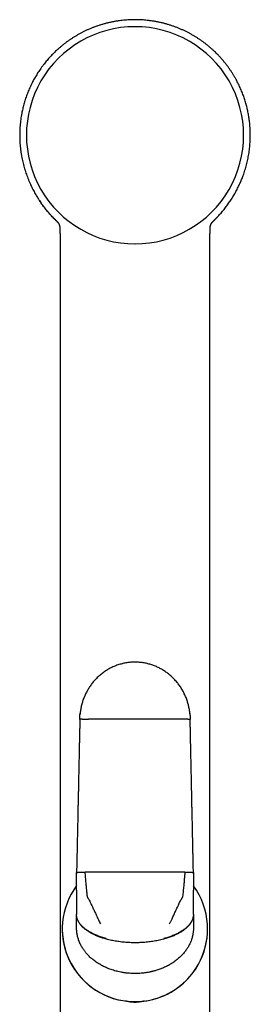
# Model space of a CAD drawing. Header units: millimetres. Extents: x 8 to 813, y 12 to 788.
# Tile 28 of 32: x 464 to 500, y 636 to 788. Entities that reach past the tile are written whole.
import ezdxf

# ---------------------------------------------------------------- set-up
doc = ezdxf.new("R2010")
doc.units = ezdxf.units.MM

msp = doc.modelspace()

# ---------------------------------------------------------------- linework, layer by layer
at = {"color": 7, "linetype": 'Continuous', "lineweight": 30}
for p, q in [((494.12, 757.1), (494.16, 757.14)), ((470.47, 756.21), (470.47, 756.18)), ((493.67, 756.23), (493.67, 756.24)), ((493.67, 756.18), (493.67, 756.2)), ((470.52, 752.87), (470.52, 752.87)), ((493.62, 752.87), (493.62, 752.87)), ((473.07, 654.03), (473.07, 656.77)), ((491.07, 656.77), (491.07, 654.03)), ((473.07, 654.03), (473.07, 653.78)), ((491.07, 653.78), (491.07, 654.03)), ((473.07, 653.78), (473.07, 652.29)), ((491.07, 652.29), (491.07, 653.78)), ((473.07, 652.29), (473.07, 651.45)), ((473.07, 651.45), (473.07, 650.32)), ((491.07, 651.45), (491.07, 652.29)), ((491.07, 650.32), (491.07, 651.45)), ((473.07, 650.32), (473.07, 650.28)), ((473.07, 649.43), (473.07, 650.28)), ((473.07, 648.2), (473.07, 649.43)), ((491.07, 650.28), (491.07, 650.32)), ((491.07, 650.28), (491.07, 649.43)), ((491.07, 649.43), (491.07, 648.2)), ((470.86, 648.06), (470.86, 648.06)), ((473.07, 648.19), (473.07, 648.2)), ((473.07, 648.19), (473.07, 648.19)), ((491.07, 648.2), (491.07, 648.19)), ((491.07, 648.19), (491.07, 648.19)), ((493.26, 648.06), (493.26, 648.06))]:
    msp.add_line(p, q, dxfattribs=at)
at = {"color": 7, "linetype": 'Continuous', "lineweight": 30, "flags": 128}
for points in [[(482.07, 656.82), (481.68, 656.82), (481.29, 656.82), (480.91, 656.82), (480.52, 656.82), (480.13, 656.82), (479.75, 656.82), (479.36, 656.82), (478.97, 656.82), (478.59, 656.82), (478.2, 656.82), (477.82, 656.82), (477.43, 656.82), (477.05, 656.81), (476.67, 656.81), (476.29, 656.81), (475.9, 656.81), (475.52, 656.81), (475.14, 656.81), (474.76, 656.81), (474.39, 656.8)], [(489.75, 656.8), (489.38, 656.81), (489, 656.81), (488.62, 656.81), (488.23, 656.81), (487.85, 656.81), (487.47, 656.81), (487.09, 656.81), (486.7, 656.82), (486.32, 656.82), (485.94, 656.82), (485.55, 656.82), (485.16, 656.82), (484.78, 656.82), (484.39, 656.82), (484.01, 656.82), (483.62, 656.82), (483.23, 656.82), (482.84, 656.82), (482.46, 656.82), (482.07, 656.82)]]:
    msp.add_lwpolyline(points, dxfattribs=at)
at = {"color": 7, "linetype": 'Continuous', "lineweight": 30}
for centre, radius, start, end in [((482.07, 770.34), 16.73, 89.997, 270.003), ((482.07, 770.34), 16.73, 269.997, 90.003), ((482.06, 648.06), 11.2, 143.3565, 331.0516), ((482.06, 648.06), 11.2, 331.0516, 36.4111), ((482.06, 648.06), 11.2, 180, 331.0516), ((482.06, 648.06), 11.2, 331.0516, 360)]:
    msp.add_arc(centre, radius, start, end, dxfattribs=at)
for points, knots in [([(482.07, 788.15), (481.92, 788.15), (481.63, 788.14), (481.19, 788.13), (480.76, 788.1), (480.33, 788.06), (479.9, 788.01), (479.45, 787.95), (478.98, 787.88), (478.49, 787.78), (478.01, 787.68), (477.53, 787.56), (477.06, 787.43), (476.59, 787.29), (476.13, 787.13), (475.68, 786.97), (475.25, 786.79), (474.82, 786.61), (474.41, 786.42), (474, 786.22), (473.61, 786.01), (473.22, 785.79), (472.83, 785.57), (472.46, 785.33), (472.1, 785.09), (471.74, 784.85), (471.4, 784.6), (471.07, 784.34), (470.75, 784.09), (470.44, 783.82), (470.13, 783.55), (469.84, 783.28), (469.55, 783), (469.28, 782.72), (469.01, 782.44), (468.76, 782.16), (468.51, 781.88), (468.28, 781.59), (468.04, 781.29), (467.8, 780.98), (467.57, 780.65), (467.34, 780.33), (467.12, 780), (466.92, 779.68), (466.73, 779.35), (466.54, 779.04), (466.37, 778.72), (466.2, 778.38), (466.03, 778.03), (465.86, 777.66), (465.7, 777.3), (465.55, 776.94), (465.41, 776.58), (465.28, 776.22), (465.16, 775.85), (465.04, 775.48), (464.94, 775.11), (464.85, 774.75), (464.76, 774.4), (464.69, 774.06), (464.61, 773.68), (464.53, 773.25), (464.46, 772.79), (464.41, 772.31), (464.36, 771.83), (464.33, 771.35), (464.31, 770.85), (464.3, 770.35), (464.31, 769.85), (464.33, 769.34), (464.36, 768.84), (464.41, 768.34), (464.48, 767.83), (464.55, 767.35), (464.63, 766.89), (464.72, 766.46), (464.82, 766.03), (464.94, 765.6), (465.06, 765.16), (465.19, 764.74), (465.33, 764.32), (465.48, 763.92), (465.64, 763.52), (465.81, 763.11), (465.98, 762.73), (466.15, 762.36), (466.33, 762.01), (466.51, 761.66), (466.69, 761.34), (466.87, 761.04), (467.03, 760.78), (467.19, 760.52), (467.36, 760.27), (467.52, 760.02), (467.68, 759.79), (467.84, 759.57), (468, 759.36), (468.15, 759.16), (468.3, 758.97), (468.46, 758.78), (468.61, 758.6), (468.76, 758.42), (468.91, 758.25), (469.05, 758.1), (469.18, 757.95), (469.3, 757.82), (469.42, 757.71), (469.51, 757.6), (469.6, 757.52), (469.68, 757.44), (469.74, 757.37), (469.79, 757.33), (469.82, 757.3), (469.85, 757.27), (469.88, 757.24), (469.91, 757.21), (469.93, 757.19), (469.95, 757.16), (469.97, 757.15), (469.97, 757.14)], [0, 0, 0, 0, 0.010284, 0.020523, 0.030713, 0.04085, 0.050932, 0.060955, 0.072687, 0.084328, 0.095873, 0.107318, 0.118864, 0.130299, 0.141619, 0.152822, 0.163903, 0.174659, 0.185294, 0.195816, 0.20623, 0.216731, 0.227135, 0.237448, 0.247674, 0.257809, 0.267666, 0.277418, 0.287057, 0.296577, 0.30614, 0.315566, 0.324863, 0.334057, 0.34315, 0.351979, 0.360706, 0.369331, 0.377851, 0.387439, 0.396888, 0.406196, 0.415363, 0.424387, 0.433109, 0.441691, 0.450133, 0.458433, 0.468129, 0.477624, 0.486929, 0.496055, 0.504999, 0.51376, 0.523109, 0.532236, 0.541142, 0.549825, 0.558283, 0.566516, 0.574528, 0.585506, 0.59657, 0.607717, 0.618945, 0.630457, 0.642051, 0.653731, 0.665501, 0.67736, 0.689097, 0.700922, 0.712836, 0.724841, 0.735098, 0.745421, 0.755812, 0.766269, 0.776796, 0.787391, 0.797445, 0.807545, 0.817687, 0.827873, 0.838105, 0.847262, 0.85646, 0.8657, 0.874986, 0.882314, 0.88967, 0.896894, 0.903881, 0.910768, 0.917409, 0.923805, 0.929955, 0.93586, 0.941519, 0.946931, 0.952783, 0.958314, 0.963519, 0.968398, 0.972951, 0.977176, 0.981075, 0.984218, 0.987111, 0.989754, 0.992147, 0.993249, 0.994289, 0.995267, 0.996188, 0.997099, 0.998045, 0.999062, 1, 1, 1, 1]), ([(494.17, 757.14), (494.17, 757.14), (494.18, 757.15), (494.18, 757.16), (494.19, 757.17), (494.19, 757.17), (494.2, 757.18), (494.21, 757.19), (494.23, 757.2), (494.25, 757.23), (494.29, 757.26), (494.33, 757.3), (494.38, 757.35), (494.43, 757.4), (494.49, 757.46), (494.56, 757.53), (494.63, 757.6), (494.71, 757.68), (494.83, 757.81), (495, 757.99), (495.22, 758.24), (495.45, 758.5), (495.68, 758.77), (495.9, 759.05), (496.12, 759.34), (496.34, 759.63), (496.55, 759.92), (496.74, 760.21), (496.94, 760.51), (497.15, 760.84), (497.35, 761.17), (497.54, 761.51), (497.72, 761.84), (497.88, 762.16), (498.04, 762.48), (498.18, 762.78), (498.31, 763.07), (498.44, 763.37), (498.56, 763.67), (498.69, 764), (498.82, 764.36), (498.95, 764.76), (499.08, 765.17), (499.2, 765.58), (499.3, 765.99), (499.4, 766.4), (499.49, 766.82), (499.57, 767.24), (499.64, 767.67), (499.7, 768.11), (499.75, 768.56), (499.79, 769), (499.82, 769.46), (499.83, 769.91), (499.84, 770.36), (499.83, 770.81), (499.82, 771.27), (499.79, 771.69), (499.76, 772.06), (499.72, 772.4), (499.68, 772.74), (499.63, 773.08), (499.58, 773.41), (499.51, 773.76), (499.45, 774.09), (499.37, 774.42), (499.29, 774.75), (499.2, 775.09), (499.11, 775.43), (499, 775.78), (498.89, 776.13), (498.77, 776.47), (498.64, 776.82), (498.5, 777.16), (498.35, 777.52), (498.19, 777.87), (498.02, 778.23), (497.83, 778.59), (497.64, 778.96), (497.42, 779.34), (497.19, 779.72), (496.95, 780.11), (496.69, 780.49), (496.41, 780.88), (496.13, 781.26), (495.83, 781.63), (495.53, 781.99), (495.21, 782.35), (494.9, 782.69), (494.6, 782.99), (494.32, 783.26), (494.03, 783.53), (493.72, 783.8), (493.41, 784.07), (493.08, 784.33), (492.74, 784.59), (492.4, 784.85), (492.04, 785.1), (491.68, 785.33), (491.31, 785.56), (490.93, 785.79), (490.54, 786), (490.14, 786.21), (489.73, 786.42), (489.31, 786.61), (488.88, 786.8), (488.44, 786.97), (487.99, 787.14), (487.54, 787.29), (487.08, 787.43), (486.61, 787.56), (486.13, 787.68), (485.64, 787.79), (485.14, 787.88), (484.63, 787.96), (484.16, 788.02), (483.72, 788.07), (483.31, 788.11), (482.9, 788.13), (482.48, 788.14), (482.21, 788.15), (482.07, 788.15)], [0, 0, 0, 0, 0.000526, 0.001014, 0.001187, 0.001316, 0.001528, 0.001767, 0.002214, 0.00323, 0.004371, 0.005734, 0.007289, 0.009058, 0.011041, 0.013239, 0.01565, 0.018275, 0.020979, 0.028348, 0.035622, 0.044155, 0.052543, 0.060779, 0.069436, 0.077923, 0.086242, 0.094395, 0.102384, 0.11185, 0.121079, 0.130074, 0.138838, 0.147371, 0.155676, 0.163299, 0.170778, 0.178293, 0.185858, 0.193475, 0.203245, 0.213094, 0.223008, 0.232988, 0.243035, 0.252967, 0.262964, 0.273027, 0.283156, 0.293537, 0.303987, 0.314507, 0.325098, 0.335759, 0.3463, 0.356911, 0.367592, 0.37835, 0.386224, 0.394137, 0.40209, 0.410081, 0.418111, 0.426182, 0.434421, 0.442171, 0.450109, 0.458233, 0.466543, 0.475038, 0.483716, 0.49217, 0.500788, 0.509571, 0.518516, 0.527625, 0.536914, 0.546386, 0.556039, 0.566345, 0.576848, 0.587547, 0.598438, 0.609521, 0.620792, 0.631725, 0.642824, 0.654087, 0.665511, 0.674599, 0.683782, 0.693089, 0.702528, 0.712267, 0.72213, 0.732109, 0.742196, 0.752381, 0.762473, 0.772646, 0.782906, 0.793259, 0.803901, 0.814653, 0.825521, 0.836515, 0.847638, 0.85868, 0.869833, 0.881097, 0.892466, 0.904149, 0.915934, 0.927817, 0.939793, 0.951858, 0.961396, 0.970982, 0.980613, 0.990287, 1, 1, 1, 1]), ([(470.02, 757.09), (469.95, 757.16), (469.8, 757.31), (469.56, 757.54), (469.33, 757.79), (469.08, 758.05), (468.84, 758.32), (468.6, 758.6), (468.38, 758.87), (468.17, 759.13), (467.98, 759.38), (467.8, 759.62), (467.64, 759.85), (467.54, 760), (467.49, 760.07), (467.47, 760.09), (467.46, 760.11), (467.45, 760.13), (467.43, 760.15), (467.42, 760.17), (467.4, 760.2), (467.38, 760.23), (467.37, 760.25)], [0, 0, 0, 0, 0.071512, 0.153904, 0.23868, 0.320535, 0.414617, 0.504011, 0.588557, 0.668116, 0.742565, 0.818429, 0.887856, 0.943541, 0.949472, 0.955339, 0.961141, 0.966877, 0.972549, 0.978156, 0.983697, 1, 1, 1, 1]), ([(470.02, 757.09), (470.02, 757.09), (470.02, 757.09), (470.03, 757.08), (470.04, 757.07), (470.05, 757.07), (470.06, 757.06), (470.06, 757.05), (470.07, 757.05), (470.07, 757.04), (470.08, 757.04), (470.08, 757.03), (470.09, 757.03), (470.09, 757.02), (470.09, 757.02), (470.09, 757.02), (470.1, 757.02), (470.1, 757.01), (470.1, 757.01), (470.11, 757.01), (470.11, 757), (470.11, 757), (470.12, 756.99), (470.12, 756.99), (470.13, 756.99), (470.13, 756.98), (470.13, 756.98), (470.14, 756.97), (470.15, 756.96), (470.15, 756.96), (470.16, 756.95), (470.16, 756.94), (470.17, 756.93), (470.18, 756.92), (470.19, 756.91), (470.2, 756.9), (470.21, 756.89), (470.22, 756.87), (470.23, 756.86), (470.24, 756.84), (470.26, 756.82), (470.27, 756.8), (470.28, 756.78), (470.29, 756.76), (470.3, 756.75), (470.31, 756.73), (470.32, 756.72), (470.33, 756.71), (470.33, 756.69), (470.34, 756.68), (470.34, 756.67), (470.36, 756.64), (470.38, 756.6), (470.4, 756.56), (470.41, 756.52), (470.41, 756.51), (470.42, 756.49), (470.42, 756.48), (470.42, 756.48), (470.42, 756.47), (470.43, 756.46), (470.43, 756.46), (470.43, 756.45), (470.43, 756.44), (470.44, 756.43), (470.44, 756.42), (470.44, 756.41), (470.44, 756.4), (470.45, 756.39), (470.45, 756.38), (470.45, 756.37), (470.45, 756.36), (470.45, 756.35), (470.46, 756.34), (470.46, 756.33), (470.46, 756.32), (470.46, 756.31), (470.46, 756.3), (470.46, 756.29), (470.47, 756.27), (470.47, 756.26), (470.47, 756.25), (470.47, 756.24), (470.47, 756.24)], [0, 0, 0, 0, 0.002913, 0.014368, 0.025125, 0.035185, 0.044549, 0.053067, 0.060913, 0.068087, 0.074588, 0.079826, 0.084527, 0.088693, 0.092323, 0.095626, 0.098908, 0.102172, 0.105417, 0.111164, 0.116852, 0.12248, 0.128048, 0.133556, 0.139013, 0.14474, 0.1509, 0.158468, 0.166602, 0.175299, 0.184561, 0.194388, 0.204635, 0.215104, 0.229863, 0.24504, 0.260637, 0.276645, 0.297838, 0.319422, 0.341397, 0.363713, 0.385671, 0.407039, 0.427819, 0.443725, 0.459091, 0.473839, 0.487972, 0.501487, 0.514386, 0.526669, 0.594663, 0.662795, 0.682483, 0.701647, 0.720287, 0.727466, 0.734585, 0.742015, 0.7499, 0.758237, 0.767029, 0.777137, 0.787785, 0.798972, 0.8107, 0.822957, 0.83532, 0.847563, 0.858679, 0.869693, 0.880605, 0.891416, 0.902125, 0.912936, 0.924378, 0.936476, 0.949232, 0.962644, 0.976713, 0.99144, 1, 1, 1, 1]), ([(493.67, 756.24), (493.67, 756.24), (493.67, 756.25), (493.67, 756.26), (493.67, 756.27), (493.67, 756.28), (493.67, 756.29), (493.68, 756.3), (493.68, 756.31), (493.68, 756.32), (493.68, 756.33), (493.68, 756.33), (493.68, 756.34), (493.69, 756.35), (493.69, 756.37), (493.69, 756.38), (493.69, 756.39), (493.7, 756.4), (493.7, 756.41), (493.7, 756.42), (493.7, 756.43), (493.71, 756.44), (493.71, 756.45), (493.71, 756.45), (493.71, 756.46), (493.71, 756.47), (493.72, 756.48), (493.72, 756.49), (493.72, 756.5), (493.73, 756.51), (493.73, 756.53), (493.74, 756.55), (493.75, 756.57), (493.76, 756.61), (493.78, 756.64), (493.79, 756.67), (493.8, 756.68), (493.81, 756.69), (493.81, 756.7), (493.82, 756.71), (493.82, 756.72), (493.83, 756.74), (493.84, 756.75), (493.85, 756.77), (493.86, 756.79), (493.88, 756.81), (493.89, 756.83), (493.9, 756.84), (493.91, 756.86), (493.93, 756.88), (493.94, 756.9), (493.95, 756.91), (493.96, 756.93), (493.97, 756.94), (493.98, 756.95), (493.98, 756.95), (493.99, 756.96), (494, 756.97), (494, 756.97), (494.01, 756.98), (494.01, 756.98), (494.02, 756.99), (494.02, 756.99), (494.02, 757), (494.03, 757), (494.03, 757.01), (494.04, 757.01), (494.04, 757.01), (494.04, 757.02), (494.04, 757.02), (494.05, 757.02), (494.05, 757.03), (494.05, 757.03), (494.06, 757.03), (494.06, 757.04), (494.07, 757.04), (494.07, 757.05), (494.08, 757.05), (494.08, 757.06), (494.09, 757.06), (494.09, 757.07), (494.1, 757.08), (494.11, 757.09), (494.12, 757.09), (494.12, 757.09), (494.12, 757.09)], [0, 0, 0, 0, 0.005877, 0.019369, 0.031595, 0.043341, 0.054606, 0.065391, 0.075695, 0.085518, 0.094861, 0.103989, 0.113192, 0.122469, 0.140907, 0.159633, 0.170401, 0.181252, 0.191855, 0.202046, 0.211823, 0.221187, 0.230138, 0.238675, 0.248821, 0.258314, 0.267154, 0.275706, 0.284373, 0.304506, 0.32524, 0.346534, 0.367948, 0.389361, 0.473344, 0.48446, 0.496082, 0.508212, 0.52085, 0.533995, 0.547647, 0.561804, 0.581867, 0.602496, 0.62369, 0.645446, 0.667651, 0.689465, 0.710889, 0.731918, 0.752348, 0.77207, 0.791085, 0.801424, 0.811465, 0.820959, 0.82989, 0.838255, 0.846057, 0.853293, 0.859431, 0.865177, 0.870934, 0.876758, 0.882646, 0.8886, 0.892639, 0.896706, 0.900804, 0.904931, 0.909159, 0.912965, 0.917294, 0.922146, 0.927521, 0.933418, 0.939838, 0.946781, 0.954247, 0.962235, 0.970746, 0.979614, 0.988987, 0.998864, 1, 1, 1, 1]), ([(470.47, 756.25), (470.47, 756.25), (470.47, 756.25), (470.47, 756.24), (470.47, 756.23), (470.47, 756.22), (470.47, 756.22), (470.47, 756.22)], [0, 0, 0, 0, 0.053357, 0.329438, 0.597751, 0.856067, 1, 1, 1, 1]), ([(470.47, 756.23), (470.47, 756.23), (470.47, 756.23), (470.47, 756.24), (470.47, 756.24)], [0, 0, 0, 0, 0.5908642, 1, 1, 1, 1]), ([(470.47, 756.15), (470.47, 756.14), (470.48, 756.08), (470.48, 755.97), (470.49, 755.86), (470.49, 755.78), (470.5, 755.72), (470.5, 755.66), (470.5, 755.62), (470.5, 755.59), (470.5, 755.57), (470.5, 755.56), (470.5, 755.55), (470.5, 755.54), (470.51, 755.52), (470.51, 755.51), (470.51, 755.47), (470.51, 755.42), (470.51, 755.35), (470.51, 755.27), (470.52, 755.17), (470.52, 755.06), (470.52, 754.94), (470.52, 754.8), (470.52, 754.65), (470.52, 754.48), (470.52, 754.3), (470.52, 754.1), (470.52, 753.89), (470.52, 753.67), (470.52, 753.43), (470.52, 753.17), (470.52, 752.99), (470.52, 752.88), (470.52, 752.87)], [0, 0, 0, 0, 0.016938, 0.056538, 0.097812, 0.117836, 0.137194, 0.153375, 0.166257, 0.175836, 0.181673, 0.184773, 0.18654, 0.189593, 0.193992, 0.199739, 0.206832, 0.223335, 0.244367, 0.269927, 0.299178, 0.332728, 0.370577, 0.41273, 0.459188, 0.509953, 0.565028, 0.624413, 0.68811, 0.756121, 0.828446, 0.905084, 0.986038, 1, 1, 1, 1]), ([(493.62, 752.87), (493.62, 752.87), (493.62, 752.96), (493.62, 753.13), (493.62, 753.37), (493.62, 753.59), (493.62, 753.8), (493.62, 754), (493.62, 754.18), (493.62, 754.36), (493.62, 754.52), (493.62, 754.68), (493.62, 754.82), (493.62, 754.95), (493.62, 755.06), (493.62, 755.16), (493.63, 755.24), (493.63, 755.31), (493.63, 755.37), (493.63, 755.41), (493.63, 755.45), (493.63, 755.47), (493.63, 755.49), (493.63, 755.5), (493.63, 755.51), (493.63, 755.53), (493.63, 755.55), (493.64, 755.58), (493.64, 755.62), (493.64, 755.67), (493.64, 755.73), (493.65, 755.8), (493.65, 755.89), (493.66, 755.99), (493.66, 756.08), (493.66, 756.14), (493.67, 756.16)], [0, 0, 0, 0, 0.00714, 0.081769, 0.152704, 0.219945, 0.283493, 0.343346, 0.399505, 0.451971, 0.502975, 0.549928, 0.592831, 0.631685, 0.666493, 0.697255, 0.720282, 0.740373, 0.757527, 0.771746, 0.781008, 0.788391, 0.793897, 0.797526, 0.800734, 0.805621, 0.812617, 0.82172, 0.833124, 0.847205, 0.863956, 0.887549, 0.914896, 0.94592, 0.980529, 1, 1, 1, 1]), ([(493.67, 756.22), (493.67, 756.22), (493.67, 756.22), (493.67, 756.23), (493.67, 756.24), (493.67, 756.24), (493.67, 756.25), (493.67, 756.25)], [0, 0, 0, 0, 0.109846, 0.244343, 0.5588, 0.919191, 1, 1, 1, 1]), ([(470.52, 752.87), (470.52, 752.75), (470.52, 752.45), (470.52, 751.97), (470.52, 751.41), (470.52, 750.86), (470.52, 750.34), (470.52, 749.82), (470.52, 749.32), (470.52, 748.83), (470.52, 748.34), (470.52, 747.87), (470.52, 747.4), (470.52, 746.95), (470.52, 746.51), (470.52, 746.08), (470.52, 745.67), (470.52, 745.26), (470.52, 744.87), (470.52, 744.49), (470.52, 744.12), (470.52, 743.74), (470.52, 743.37), (470.52, 742.79), (470.52, 741.99), (470.52, 740.93), (470.52, 739.83), (470.52, 738.69), (470.52, 737.56), (470.52, 736.44), (470.52, 735.32), (470.52, 734.2), (470.52, 728.8), (470.52, 715.46), (470.52, 691.9), (470.52, 670.4), (470.52, 656.79), (470.52, 653.37), (470.52, 652.15), (470.52, 650.94), (470.52, 649.74), (470.52, 648.64), (470.52, 647.63), (470.52, 646.92), (470.52, 646.43), (470.52, 646.14), (470.52, 645.84), (470.52, 645.53), (470.52, 645.21), (470.52, 644.87), (470.52, 644.52), (470.52, 644.16), (470.52, 643.78), (470.52, 643.39), (470.52, 642.99), (470.52, 642.58), (470.52, 642.16), (470.52, 641.72), (470.52, 641.26), (470.52, 640.78), (470.52, 640.3), (470.52, 639.8), (470.52, 639.28), (470.52, 638.76), (470.52, 638.23), (470.52, 637.68), (470.52, 637.12), (470.52, 636.54), (470.52, 635.94), (470.52, 635.33), (470.52, 634.7), (470.52, 634.08), (470.52, 633.67), (470.52, 633.47)], [0, 0, 0, 0, 0.002783, 0.007563, 0.012243, 0.016821, 0.02122, 0.02552, 0.029724, 0.03383, 0.037919, 0.041907, 0.045793, 0.049578, 0.053261, 0.056843, 0.060324, 0.063703, 0.06698, 0.070157, 0.073285, 0.076405, 0.079515, 0.082616, 0.091097, 0.099507, 0.109171, 0.118742, 0.128218, 0.137603, 0.146961, 0.15632, 0.165678, 0.282663, 0.491585, 0.757505, 0.82303, 0.833326, 0.84356, 0.853695, 0.863732, 0.87367, 0.881393, 0.889055, 0.891451, 0.893843, 0.896313, 0.898898, 0.9016, 0.904417, 0.907349, 0.910398, 0.913562, 0.916842, 0.920177, 0.923622, 0.92718, 0.930849, 0.9347, 0.938666, 0.942748, 0.946946, 0.951259, 0.955608, 0.960069, 0.964642, 0.969326, 0.974221, 0.979232, 0.984359, 0.989602, 0.994962, 1, 1, 1, 1]), ([(493.62, 633.47), (493.62, 633.65), (493.62, 634.04), (493.62, 634.63), (493.62, 635.23), (493.62, 635.82), (493.62, 636.39), (493.62, 636.93), (493.62, 637.45), (493.62, 637.96), (493.62, 638.46), (493.62, 638.95), (493.62, 639.42), (493.62, 639.89), (493.62, 640.34), (493.62, 640.78), (493.62, 641.21), (493.62, 641.62), (493.62, 642.02), (493.62, 642.41), (493.62, 642.79), (493.62, 643.17), (493.62, 643.53), (493.62, 643.88), (493.62, 644.22), (493.62, 644.55), (493.62, 644.86), (493.62, 645.16), (493.62, 645.45), (493.62, 645.73), (493.62, 646), (493.62, 646.27), (493.62, 646.53), (493.62, 646.79), (493.62, 647.05), (493.62, 647.31), (493.62, 647.84), (493.62, 648.65), (493.62, 649.73), (493.62, 650.81), (493.62, 651.91), (493.62, 653.02), (493.62, 654.14), (493.62, 659.54), (493.62, 672.88), (493.62, 691.15), (493.62, 710.04), (493.62, 723.23), (493.62, 731.54), (493.62, 734.97), (493.62, 736.2), (493.62, 737.43), (493.62, 738.68), (493.62, 739.91), (493.62, 741.12), (493.62, 742.32), (493.62, 743.24), (493.62, 743.88), (493.62, 744.24), (493.62, 744.61), (493.62, 744.98), (493.62, 745.36), (493.62, 745.75), (493.62, 746.15), (493.62, 746.59), (493.62, 747.05), (493.62, 747.56), (493.62, 748.07), (493.62, 748.6), (493.62, 749.15), (493.62, 749.71), (493.62, 750.27), (493.62, 750.83), (493.62, 751.38), (493.62, 751.94), (493.62, 752.44), (493.62, 752.75), (493.62, 752.87)], [0, 0, 0, 0, 0.004604, 0.00976, 0.014809, 0.019752, 0.024587, 0.029048, 0.033413, 0.037683, 0.041858, 0.045938, 0.049922, 0.053812, 0.057606, 0.061304, 0.064908, 0.068354, 0.071709, 0.074971, 0.078142, 0.081276, 0.084315, 0.087259, 0.090107, 0.09286, 0.095472, 0.097991, 0.100419, 0.102754, 0.105043, 0.107239, 0.109414, 0.111594, 0.113778, 0.115967, 0.118162, 0.127118, 0.136156, 0.145275, 0.154476, 0.163758, 0.17311, 0.182471, 0.299479, 0.508415, 0.641368, 0.774312, 0.839822, 0.850116, 0.86041, 0.870723, 0.881141, 0.891672, 0.901604, 0.911635, 0.921766, 0.924769, 0.927782, 0.930805, 0.933897, 0.937083, 0.940364, 0.943739, 0.947208, 0.951289, 0.955493, 0.959821, 0.964271, 0.968845, 0.973543, 0.978363, 0.982891, 0.987521, 0.992256, 0.997094, 1, 1, 1, 1]), ([(490.53, 681.18), (490.53, 681.23), (490.51, 681.4), (490.47, 681.68), (490.42, 682), (490.36, 682.29), (490.3, 682.57), (490.22, 682.85), (490.14, 683.13), (490.04, 683.41), (489.93, 683.7), (489.81, 684), (489.67, 684.29), (489.53, 684.58), (489.37, 684.87), (489.2, 685.15), (489.02, 685.42), (488.84, 685.68), (488.65, 685.93), (488.44, 686.18), (488.23, 686.42), (488.02, 686.64), (487.8, 686.86), (487.57, 687.07), (487.34, 687.27), (487.09, 687.46), (486.84, 687.64), (486.59, 687.82), (486.32, 687.98), (486.05, 688.14), (485.78, 688.28), (485.5, 688.41), (485.22, 688.54), (484.94, 688.65), (484.65, 688.75), (484.36, 688.84), (484.07, 688.92), (483.77, 688.99), (483.48, 689.04), (483.19, 689.09), (482.9, 689.12), (482.6, 689.15), (482.31, 689.16), (482.03, 689.16), (481.73, 689.16), (481.43, 689.14), (481.12, 689.11), (480.81, 689.07), (480.51, 689.02), (480.22, 688.95), (479.91, 688.88), (479.6, 688.78), (479.28, 688.68), (478.97, 688.56), (478.66, 688.43), (478.37, 688.29), (478.08, 688.14), (477.81, 687.98), (477.54, 687.81), (477.27, 687.63), (477.01, 687.43), (476.75, 687.23), (476.5, 687.01), (476.26, 686.79), (476.04, 686.56), (475.84, 686.34), (475.64, 686.11), (475.44, 685.87), (475.25, 685.61), (475.07, 685.36), (474.91, 685.1), (474.75, 684.83), (474.6, 684.56), (474.46, 684.28), (474.33, 683.99), (474.21, 683.71), (474.1, 683.42), (474, 683.13), (473.91, 682.83), (473.83, 682.53), (473.76, 682.23), (473.7, 681.92), (473.66, 681.61), (473.62, 681.36), (473.61, 681.21), (473.61, 681.17)], [0, 0, 0, 0, 0.006009, 0.019477, 0.033197, 0.044149, 0.055249, 0.066494, 0.07788, 0.089403, 0.101768, 0.114275, 0.126918, 0.139688, 0.152579, 0.165583, 0.177938, 0.190378, 0.202894, 0.215479, 0.228123, 0.240145, 0.252205, 0.264297, 0.276412, 0.288543, 0.300682, 0.312823, 0.324957, 0.337077, 0.349176, 0.361247, 0.373283, 0.385276, 0.397221, 0.409111, 0.420939, 0.432701, 0.444389, 0.455999, 0.467526, 0.478964, 0.490309, 0.501557, 0.512703, 0.52506, 0.537281, 0.549359, 0.561291, 0.573073, 0.584701, 0.598204, 0.611485, 0.624541, 0.637368, 0.650191, 0.662774, 0.675114, 0.687486, 0.700129, 0.712812, 0.725757, 0.738963, 0.752428, 0.764054, 0.77586, 0.787845, 0.800004, 0.812333, 0.824826, 0.836752, 0.848813, 0.861004, 0.873319, 0.885752, 0.897626, 0.909593, 0.921645, 0.933774, 0.945974, 0.958237, 0.970553, 0.982915, 0.995313, 1, 1, 1, 1]), ([(473.57, 680.34), (473.57, 680.46), (473.57, 680.68), (473.59, 681.01), (473.61, 681.23), (473.62, 681.33)], [0, 0, 0, 0, 0.345265, 0.690234, 1, 1, 1, 1]), ([(490.52, 681.27), (490.52, 681.25), (490.54, 681.12), (490.55, 680.91), (490.57, 680.62), (490.57, 680.44), (490.57, 680.34)], [0, 0, 0, 0, 0.08266, 0.393787, 0.699581, 1, 1, 1, 1]), ([(473.57, 680.34), (473.57, 680.21), (473.56, 679.95), (473.55, 679.56), (473.55, 679.19), (473.54, 678.83), (473.53, 678.49), (473.52, 678.15), (473.52, 677.83), (473.51, 677.52), (473.5, 677.21), (473.5, 676.92), (473.49, 676.64), (473.49, 676.37), (473.48, 676.12), (473.48, 675.88), (473.47, 675.65), (473.47, 675.44), (473.46, 675.24), (473.46, 675.06), (473.45, 674.88), (473.45, 674.48), (473.44, 674.01), (473.42, 673.47), (473.42, 673.08), (473.41, 672.7), (473.4, 672.32), (473.39, 671.94), (473.38, 671.58), (473.38, 671.23), (473.37, 670.89), (473.36, 670.56), (473.36, 670.22), (473.35, 669.89), (473.34, 669.63), (473.34, 669.42), (473.34, 669.25), (473.33, 669.07), (473.33, 668.88), (473.32, 668.67), (473.32, 668.45), (473.31, 668.22), (473.31, 667.97), (473.3, 667.71), (473.3, 667.44), (473.29, 667.16), (473.28, 666.86), (473.28, 666.56), (473.27, 666.23), (473.26, 665.88), (473.26, 665.5), (473.25, 665.11), (473.24, 664.71), (473.23, 664.29), (473.22, 663.86), (473.21, 663.43), (473.2, 663), (473.19, 662.55), (473.18, 662.08), (473.17, 661.61), (473.16, 661.12), (473.15, 660.61), (473.14, 660.1), (473.13, 659.57), (473.12, 659.03), (473.11, 658.48), (473.09, 657.92), (473.08, 657.35), (473.07, 656.96), (473.07, 656.77)], [0, 0, 0, 0, 0.016878, 0.033214, 0.049007, 0.064258, 0.078966, 0.093132, 0.106755, 0.119835, 0.132957, 0.145483, 0.157414, 0.168749, 0.179488, 0.189633, 0.199181, 0.208135, 0.216492, 0.224272, 0.231882, 0.239491, 0.275364, 0.29167, 0.307976, 0.324282, 0.340588, 0.356636, 0.371927, 0.38675, 0.401106, 0.414996, 0.42947, 0.443399, 0.456785, 0.463283, 0.470346, 0.477973, 0.486165, 0.494921, 0.504241, 0.514126, 0.524576, 0.53559, 0.547168, 0.559089, 0.571555, 0.584565, 0.59812, 0.613368, 0.629252, 0.645771, 0.662924, 0.680713, 0.699136, 0.717089, 0.735605, 0.754686, 0.774332, 0.794541, 0.815316, 0.836654, 0.858557, 0.881024, 0.904056, 0.927225, 0.950939, 0.975198, 1, 1, 1, 1]), ([(473.94, 680.37), (473.91, 680.37), (473.85, 680.36), (473.77, 680.36), (473.71, 680.36), (473.66, 680.35), (473.62, 680.35), (473.59, 680.35), (473.57, 680.34), (473.57, 680.34), (473.57, 680.34)], [0, 0, 0, 0, 0.1283709, 0.2568282, 0.3848297, 0.5118353, 0.6373223, 0.7608004, 0.8818237, 1, 1, 1, 1]), ([(473.94, 680.37), (473.97, 680.37), (474.03, 680.37), (474.14, 680.37), (474.25, 680.37), (474.37, 680.37), (474.5, 680.38), (474.63, 680.38), (474.75, 680.38), (474.84, 680.38), (474.89, 680.38)], [0, 0, 0, 0, 0.131904, 0.262655, 0.391776, 0.518841, 0.643479, 0.765379, 0.884286, 1, 1, 1, 1]), ([(482.07, 680.4), (481.84, 680.4), (481.39, 680.4), (480.72, 680.4), (480.04, 680.4), (479.37, 680.4), (478.69, 680.39), (478.04, 680.39), (477.39, 680.39), (476.76, 680.39), (476.13, 680.39), (475.51, 680.38), (475.09, 680.38), (474.89, 680.38)], [0, 0, 0, 0, 0.093098, 0.18629, 0.279559, 0.372891, 0.466269, 0.55968, 0.647768, 0.735857, 0.823934, 0.911986, 1, 1, 1, 1]), ([(489.25, 680.38), (489.03, 680.38), (488.59, 680.38), (487.93, 680.39), (487.26, 680.39), (486.6, 680.39), (485.92, 680.39), (485.26, 680.39), (484.62, 680.4), (483.98, 680.4), (483.34, 680.4), (482.71, 680.4), (482.28, 680.4), (482.07, 680.4)], [0, 0, 0, 0, 0.093349, 0.18674, 0.280158, 0.373587, 0.46701, 0.560413, 0.648446, 0.736434, 0.824365, 0.912224, 1, 1, 1, 1]), ([(490.2, 680.37), (490.17, 680.37), (490.11, 680.37), (490, 680.37), (489.88, 680.37), (489.77, 680.37), (489.64, 680.38), (489.51, 680.38), (489.38, 680.38), (489.3, 680.38), (489.25, 680.38)], [0, 0, 0, 0, 0.131904, 0.262655, 0.391776, 0.518841, 0.643479, 0.765379, 0.884286, 1, 1, 1, 1]), ([(490.2, 680.37), (490.23, 680.37), (490.29, 680.36), (490.36, 680.36), (490.43, 680.36), (490.48, 680.35), (490.52, 680.35), (490.55, 680.35), (490.57, 680.34), (490.57, 680.34), (490.57, 680.34)], [0, 0, 0, 0, 0.128371, 0.256828, 0.38483, 0.511835, 0.637322, 0.7608, 0.881824, 1, 1, 1, 1]), ([(491.07, 656.77), (491.07, 656.9), (491.06, 657.16), (491.05, 657.55), (491.04, 657.92), (491.04, 658.28), (491.03, 658.62), (491.02, 658.96), (491.02, 659.28), (491.01, 659.59), (491, 659.9), (491, 660.19), (490.99, 660.47), (490.98, 660.74), (490.98, 660.99), (490.97, 661.23), (490.97, 661.46), (490.96, 661.67), (490.96, 661.87), (490.96, 662.05), (490.95, 662.23), (490.94, 662.64), (490.93, 663.11), (490.92, 663.64), (490.91, 664.03), (490.91, 664.41), (490.9, 664.8), (490.89, 665.17), (490.88, 665.53), (490.88, 665.88), (490.87, 666.22), (490.86, 666.56), (490.85, 666.89), (490.85, 667.22), (490.84, 667.48), (490.84, 667.69), (490.83, 667.86), (490.83, 668.04), (490.83, 668.23), (490.82, 668.44), (490.82, 668.66), (490.81, 668.89), (490.81, 669.14), (490.8, 669.4), (490.79, 669.67), (490.79, 669.95), (490.78, 670.25), (490.78, 670.55), (490.77, 670.88), (490.76, 671.23), (490.75, 671.61), (490.75, 672), (490.74, 672.4), (490.73, 672.82), (490.72, 673.25), (490.71, 673.68), (490.7, 674.11), (490.69, 674.56), (490.68, 675.03), (490.67, 675.5), (490.66, 675.99), (490.65, 676.5), (490.64, 677.01), (490.63, 677.54), (490.62, 678.08), (490.61, 678.63), (490.59, 679.19), (490.58, 679.76), (490.57, 680.15), (490.57, 680.34)], [0, 0, 0, 0, 0.016878, 0.033214, 0.049007, 0.064258, 0.078966, 0.093132, 0.106755, 0.119836, 0.132957, 0.145483, 0.157414, 0.168749, 0.179489, 0.189633, 0.199182, 0.208136, 0.216493, 0.224273, 0.231883, 0.239492, 0.275365, 0.291671, 0.307977, 0.324283, 0.340589, 0.356638, 0.371928, 0.386752, 0.401108, 0.414997, 0.429471, 0.443401, 0.456786, 0.463285, 0.470347, 0.477974, 0.486166, 0.494922, 0.504243, 0.514128, 0.524577, 0.535591, 0.54717, 0.559091, 0.571556, 0.584566, 0.598121, 0.613369, 0.629253, 0.645772, 0.662925, 0.680714, 0.699137, 0.71709, 0.735606, 0.754687, 0.774332, 0.794542, 0.815316, 0.836655, 0.858558, 0.881025, 0.904056, 0.927226, 0.95094, 0.975198, 1, 1, 1, 1]), ([(473.07, 656.77), (473.07, 656.77), (473.07, 656.77), (473.09, 656.77), (473.12, 656.78), (473.16, 656.78), (473.21, 656.78), (473.27, 656.78), (473.35, 656.79), (473.41, 656.79), (473.44, 656.79)], [0, 0, 0, 0, 0.118176, 0.2392, 0.362678, 0.488165, 0.61517, 0.743172, 0.871629, 1, 1, 1, 1]), ([(473.44, 656.79), (473.47, 656.79), (473.53, 656.79), (473.64, 656.8), (473.75, 656.8), (473.87, 656.8), (474, 656.8), (474.13, 656.8), (474.25, 656.8), (474.34, 656.8), (474.39, 656.8)], [0, 0, 0, 0, 0.131904, 0.262655, 0.391776, 0.518841, 0.643479, 0.765379, 0.884286, 1, 1, 1, 1]), ([(474.74, 653.05), (474.71, 653.28), (474.66, 653.75), (474.59, 654.45), (474.52, 655.2), (474.45, 655.98), (474.41, 656.53), (474.39, 656.8)], [0, 0, 0, 0, 0.185902, 0.372946, 0.560808, 0.781112, 1, 1, 1, 1]), ([(489.75, 656.8), (489.74, 656.57), (489.7, 656.11), (489.64, 655.4), (489.57, 654.66), (489.5, 653.87), (489.43, 653.33), (489.4, 653.05)], [0, 0, 0, 0, 0.185634, 0.372281, 0.559969, 0.780783, 1, 1, 1, 1]), ([(489.75, 656.8), (489.8, 656.8), (489.88, 656.8), (490.01, 656.8), (490.14, 656.8), (490.27, 656.8), (490.38, 656.8), (490.5, 656.8), (490.61, 656.79), (490.67, 656.79), (490.7, 656.79)], [0, 0, 0, 0, 0.1157143, 0.234621, 0.3565208, 0.4811592, 0.6082243, 0.7373454, 0.8680962, 1, 1, 1, 1]), ([(490.7, 656.79), (490.73, 656.79), (490.79, 656.79), (490.86, 656.78), (490.93, 656.78), (490.98, 656.78), (491.02, 656.78), (491.05, 656.77), (491.07, 656.77), (491.07, 656.77), (491.07, 656.77)], [0, 0, 0, 0, 0.128371, 0.256828, 0.38483, 0.511835, 0.637322, 0.7608, 0.881824, 1, 1, 1, 1]), ([(474.93, 652.66), (474.92, 652.68), (474.89, 652.73), (474.86, 652.81), (474.82, 652.87), (474.79, 652.92), (474.76, 652.96), (474.74, 653), (474.74, 653.04), (474.74, 653.05)], [0, 0, 0, 0, 0.186099, 0.372019, 0.56026, 0.673374, 0.784437, 0.892244, 1, 1, 1, 1]), ([(474.93, 652.66), (475.04, 652.44), (475.26, 651.99), (475.56, 651.36), (475.84, 650.77), (476, 650.41), (476.09, 650.23)], [0, 0, 0, 0, 0.27496, 0.553582, 0.775368, 1, 1, 1, 1]), ([(488.05, 650.23), (488.16, 650.46), (488.37, 650.92), (488.67, 651.56), (488.95, 652.14), (489.12, 652.49), (489.21, 652.66)], [0, 0, 0, 0, 0.285391, 0.566308, 0.784253, 1, 1, 1, 1]), ([(489.4, 653.05), (489.4, 653.03), (489.39, 652.99), (489.36, 652.94), (489.33, 652.89), (489.29, 652.82), (489.25, 652.75), (489.22, 652.69), (489.21, 652.66)], [0, 0, 0, 0, 0.1369318, 0.2753763, 0.4192038, 0.5611439, 0.780661, 1, 1, 1, 1]), ([(477.63, 646.57), (477.51, 646.6), (477.27, 646.67), (476.92, 646.78), (476.58, 646.9), (476.27, 647.02), (475.99, 647.14), (475.74, 647.25), (475.51, 647.37), (475.28, 647.49), (475.06, 647.61), (474.84, 647.75), (474.64, 647.88), (474.45, 648.02), (474.28, 648.16), (474.11, 648.3), (473.96, 648.45), (473.82, 648.59), (473.69, 648.74), (473.57, 648.89), (473.47, 649.04), (473.38, 649.2), (473.3, 649.35), (473.23, 649.5), (473.17, 649.66), (473.13, 649.83), (473.09, 649.99), (473.07, 650.16), (473.07, 650.27), (473.07, 650.32)], [0, 0, 0, 0, 0.056343, 0.112117, 0.167174, 0.221368, 0.263255, 0.304465, 0.34494, 0.384628, 0.424269, 0.463009, 0.500816, 0.537664, 0.573538, 0.608432, 0.642347, 0.675295, 0.707299, 0.738388, 0.768638, 0.798126, 0.826895, 0.854993, 0.885187, 0.914707, 0.943629, 0.972034, 1, 1, 1, 1]), ([(477.67, 646.49), (477.57, 646.52), (477.37, 646.57), (477.08, 646.66), (476.8, 646.76), (476.52, 646.86), (476.25, 646.96), (475.99, 647.07), (475.74, 647.19), (475.51, 647.3), (475.27, 647.43), (475.05, 647.56), (474.84, 647.69), (474.64, 647.83), (474.45, 647.97), (474.27, 648.11), (474.1, 648.25), (473.95, 648.4), (473.81, 648.55), (473.68, 648.7), (473.57, 648.85), (473.46, 649), (473.37, 649.16), (473.29, 649.31), (473.23, 649.47), (473.17, 649.63), (473.12, 649.79), (473.09, 649.96), (473.07, 650.12), (473.07, 650.23), (473.07, 650.28)], [0, 0, 0, 0, 0.045818, 0.091195, 0.136056, 0.180331, 0.223952, 0.266097, 0.307496, 0.3481, 0.387866, 0.42754, 0.466272, 0.504037, 0.540819, 0.576612, 0.611415, 0.645239, 0.678102, 0.710028, 0.74105, 0.771207, 0.800545, 0.829114, 0.856969, 0.886851, 0.916017, 0.944545, 0.972514, 1, 1, 1, 1]), ([(476.09, 650.23), (476.15, 650.1), (476.26, 649.84), (476.48, 649.38), (476.63, 649.04), (476.73, 648.84)], [0, 0, 0, 0, 0.275254, 0.554259, 1, 1, 1, 1]), ([(491.07, 650.28), (491.07, 650.23), (491.07, 650.14), (491.05, 649.99), (491.02, 649.84), (490.99, 649.69), (490.94, 649.54), (490.88, 649.39), (490.81, 649.24), (490.73, 649.09), (490.63, 648.94), (490.53, 648.79), (490.41, 648.64), (490.27, 648.49), (490.13, 648.34), (489.97, 648.19), (489.8, 648.05), (489.62, 647.91), (489.42, 647.77), (489.21, 647.64), (489, 647.5), (488.77, 647.38), (488.53, 647.25), (488.28, 647.13), (488.02, 647.01), (487.73, 646.9), (487.43, 646.79), (487.12, 646.68), (486.8, 646.58), (486.58, 646.52), (486.47, 646.49)], [0, 0, 0, 0, 0.0249139, 0.0502201, 0.0759746, 0.1022354, 0.1290615, 0.1560163, 0.1836285, 0.2119508, 0.2410329, 0.2715387, 0.3029259, 0.3352312, 0.3684843, 0.4027074, 0.4379148, 0.4741124, 0.5112979, 0.5494604, 0.588581, 0.6286325, 0.6695802, 0.7113819, 0.7539888, 0.80172, 0.8502777, 0.8995737, 0.949514, 1, 1, 1, 1]), ([(491.07, 650.32), (491.07, 650.27), (491.07, 650.17), (491.05, 650.02), (491.02, 649.88), (490.98, 649.73), (490.94, 649.58), (490.88, 649.43), (490.8, 649.28), (490.72, 649.13), (490.63, 648.98), (490.52, 648.83), (490.4, 648.68), (490.27, 648.53), (490.12, 648.39), (489.96, 648.24), (489.79, 648.1), (489.61, 647.96), (489.41, 647.83), (489.21, 647.69), (488.99, 647.56), (488.77, 647.44), (488.53, 647.31), (488.28, 647.2), (488.02, 647.08), (487.74, 646.97), (487.44, 646.86), (487.14, 646.76), (486.82, 646.66), (486.61, 646.6), (486.5, 646.57)], [0, 0, 0, 0, 0.025351, 0.051058, 0.077179, 0.103772, 0.130898, 0.158111, 0.185943, 0.21444, 0.243646, 0.274225, 0.305684, 0.338071, 0.371412, 0.405726, 0.441021, 0.477295, 0.514537, 0.552729, 0.591842, 0.631842, 0.672688, 0.714331, 0.756713, 0.804111, 0.852237, 0.900994, 0.950283, 1, 1, 1, 1]), ([(487.41, 648.84), (487.47, 648.97), (487.59, 649.23), (487.76, 649.59), (487.91, 649.93), (488, 650.13), (488.05, 650.23)], [0, 0, 0, 0, 0.2846644, 0.565774, 0.7840473, 1, 1, 1, 1]), ([(477.67, 642.08), (477.57, 642.13), (477.36, 642.22), (477.07, 642.37), (476.78, 642.53), (476.5, 642.69), (476.22, 642.86), (475.96, 643.05), (475.71, 643.24), (475.46, 643.43), (475.23, 643.63), (475.01, 643.84), (474.83, 644.03), (474.68, 644.19), (474.56, 644.33), (474.44, 644.47), (474.33, 644.62), (474.2, 644.79), (474.06, 644.99), (473.91, 645.23), (473.78, 645.46), (473.67, 645.66), (473.59, 645.83), (473.54, 645.96), (473.48, 646.09), (473.43, 646.22), (473.39, 646.35), (473.32, 646.53), (473.26, 646.76), (473.19, 647.04), (473.13, 647.33), (473.1, 647.61), (473.07, 647.9), (473.07, 648.09), (473.07, 648.19)], [0, 0, 0, 0, 0.041485, 0.082495, 0.12308, 0.16329, 0.203177, 0.242792, 0.282192, 0.320418, 0.358141, 0.395416, 0.432302, 0.455314, 0.478211, 0.501007, 0.523719, 0.546361, 0.580753, 0.614734, 0.648366, 0.681711, 0.699085, 0.716408, 0.733689, 0.750936, 0.768161, 0.785372, 0.821586, 0.857493, 0.893189, 0.928773, 0.964344, 1, 1, 1, 1]), ([(491.07, 648.19), (491.07, 648.11), (491.07, 647.95), (491.05, 647.7), (491.02, 647.46), (490.99, 647.26), (490.96, 647.1), (490.93, 646.98), (490.9, 646.85), (490.87, 646.73), (490.84, 646.6), (490.78, 646.44), (490.71, 646.23), (490.61, 645.98), (490.5, 645.74), (490.39, 645.53), (490.3, 645.35), (490.21, 645.2), (490.12, 645.05), (490.02, 644.91), (489.9, 644.73), (489.74, 644.53), (489.55, 644.3), (489.35, 644.07), (489.14, 643.85), (488.91, 643.64), (488.68, 643.44), (488.43, 643.24), (488.18, 643.05), (487.92, 642.86), (487.64, 642.69), (487.36, 642.53), (487.07, 642.37), (486.78, 642.22), (486.57, 642.13), (486.47, 642.08)], [0, 0, 0, 0, 0.029944, 0.059822, 0.089693, 0.119614, 0.135328, 0.151081, 0.16688, 0.182734, 0.198651, 0.214638, 0.247474, 0.280401, 0.313485, 0.346793, 0.367875, 0.389085, 0.410441, 0.431957, 0.453647, 0.490405, 0.527381, 0.564642, 0.602254, 0.640278, 0.678777, 0.717809, 0.757192, 0.796796, 0.836677, 0.876887, 0.917477, 0.958499, 1, 1, 1, 1]), ([(493.26, 648.06), (493.26, 648.06), (493.27, 648.06), (493.28, 648.06), (493.28, 648.06), (493.28, 648.06)], [0, 0, 0, 0, 0.20986, 0.613184, 1, 1, 1, 1]), ([(482.07, 645.93), (481.94, 645.93), (481.67, 645.93), (481.26, 645.95), (480.85, 645.97), (480.44, 646), (480.02, 646.04), (479.61, 646.1), (479.21, 646.16), (478.82, 646.22), (478.43, 646.3), (478.05, 646.39), (477.79, 646.46), (477.67, 646.49)], [0, 0, 0, 0, 0.08944, 0.180325, 0.272468, 0.365658, 0.459671, 0.554264, 0.643752, 0.733303, 0.822684, 0.911662, 1, 1, 1, 1]), ([(486.47, 646.49), (486.34, 646.45), (486.07, 646.38), (485.66, 646.29), (485.25, 646.21), (484.83, 646.14), (484.42, 646.08), (484.01, 646.03), (483.61, 645.99), (483.22, 645.97), (482.83, 645.95), (482.45, 645.93), (482.19, 645.93), (482.07, 645.93)], [0, 0, 0, 0, 0.093714, 0.188132, 0.282973, 0.377955, 0.472805, 0.567258, 0.655722, 0.743408, 0.830128, 0.915711, 1, 1, 1, 1]), ([(482.07, 641.19), (481.93, 641.19), (481.65, 641.19), (481.24, 641.22), (480.92, 641.25), (480.69, 641.27), (480.56, 641.29), (480.42, 641.31), (480.28, 641.33), (480.15, 641.35), (480.01, 641.38), (479.79, 641.42), (479.49, 641.48), (479.11, 641.58), (478.74, 641.68), (478.38, 641.8), (478.02, 641.94), (477.78, 642.03), (477.67, 642.08)], [0, 0, 0, 0, 0.091785, 0.183176, 0.27429, 0.304931, 0.335559, 0.366179, 0.396794, 0.42741, 0.45803, 0.488661, 0.575403, 0.661389, 0.746729, 0.831535, 0.91592, 1, 1, 1, 1]), ([(486.47, 642.08), (486.37, 642.04), (486.18, 641.96), (485.88, 641.85), (485.57, 641.74), (485.32, 641.66), (485.12, 641.61), (484.98, 641.57), (484.84, 641.53), (484.7, 641.5), (484.56, 641.46), (484.41, 641.43), (484.19, 641.39), (483.9, 641.33), (483.54, 641.28), (483.18, 641.24), (482.81, 641.21), (482.44, 641.19), (482.19, 641.19), (482.07, 641.19)], [0, 0, 0, 0, 0.070582, 0.141376, 0.212449, 0.28387, 0.316069, 0.348357, 0.380741, 0.413226, 0.445818, 0.478524, 0.511349, 0.592509, 0.673668, 0.754912, 0.836326, 0.917994, 1, 1, 1, 1]), ([(482.07, 636.75), (481.99, 636.75), (481.84, 636.76), (481.6, 636.77), (481.36, 636.8), (481.12, 636.84), (480.93, 636.88), (480.77, 636.92), (480.67, 636.94), (480.61, 636.96), (480.6, 636.96)], [0, 0, 0, 0, 0.15545, 0.314608, 0.477819, 0.645081, 0.795393, 0.882883, 0.972659, 1, 1, 1, 1]), ([(483.56, 636.97), (483.53, 636.96), (483.43, 636.93), (483.26, 636.89), (483.03, 636.84), (482.8, 636.81), (482.55, 636.78), (482.31, 636.76), (482.15, 636.75), (482.07, 636.75)], [0, 0, 0, 0, 0.055441, 0.20818, 0.353926, 0.514772, 0.680726, 0.842345, 1, 1, 1, 1])]:
    msp.add_open_spline(points, degree=3, knots=knots, dxfattribs=at)

doc.saveas('drawing.dxf')
